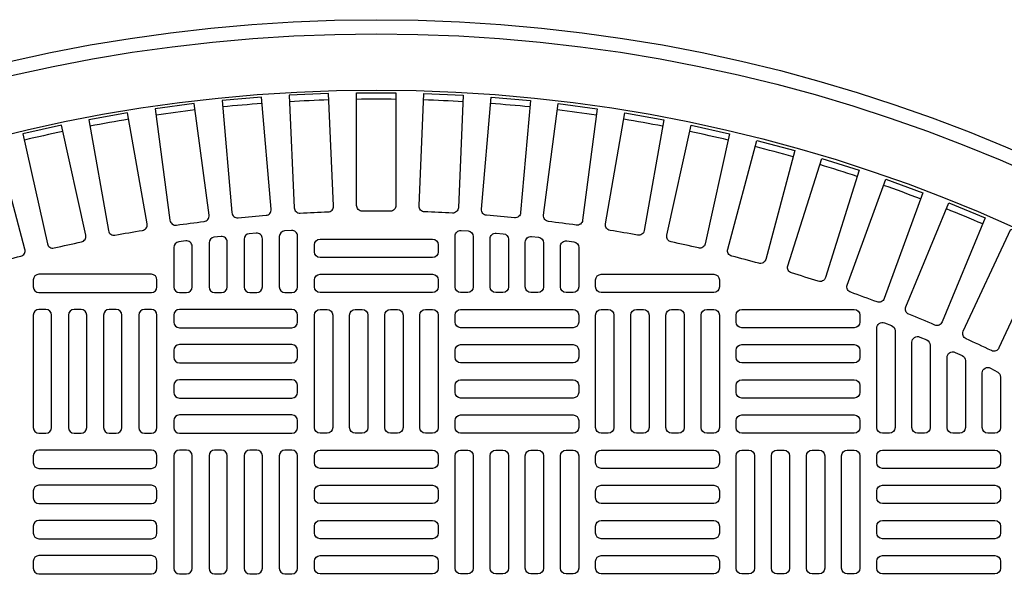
# Model space of a CAD drawing. Extents: x -169 to 6736, y -208 to 3022.
# Tile 77 of 256: x 254 to 268, y 979 to 987. Entities that reach past the tile are written whole.
import ezdxf

# ---------------------------------------------------------------- set-up
doc = ezdxf.new("R2010")
doc.units = 0
doc.header["$MEASUREMENT"] = 0
doc.layers.add('TANK-MANHOLE-COVER-40', color=2, linetype='CONTINUOUS')
doc.layers.add('TANK-MANHOLE-COVER-HATCH-40', color=252, linetype='CONTINUOUS')

msp = doc.modelspace()

# ---------------------------------------------------------------- linework, layer by layer
at = {"layer": 'TANK-MANHOLE-COVER-40', "color": 4, "linetype": 'Continuous'}
msp.add_circle((258.76906, 964.04846), 22.63902, dxfattribs=at)
at = {"layer": 'TANK-MANHOLE-COVER-40', "color": 1, "linetype": 'Continuous'}
msp.add_circle((258.76906, 964.04846), 22.44094, dxfattribs=at)
at = {"layer": 'TANK-MANHOLE-COVER-40', "color": 2, "linetype": 'Continuous'}
msp.add_circle((258.76906, 964.04846), 21.65354, dxfattribs=at)
at = {"layer": 'TANK-MANHOLE-COVER-HATCH-40', "linetype": 'Continuous'}
for points in [[(257.70254, 983.98058, -0.00491171), (258.09432, 983.99768, 0.41709369), (258.17033, 984.07981), (258.10159, 985.65408), (257.55094, 985.63004), (257.61967, 984.05577, 0.41709369), (257.70254, 983.98058)], [(258.96514, 984.00813, 0.00491171), (258.57299, 984.00813, -0.41709369), (258.49347, 984.08686), (258.49347, 985.66263), (259.04465, 985.66263), (259.04465, 984.08686, -0.41709369), (258.96514, 984.00813)], [(259.83558, 983.98058, 0.00491171), (259.4438, 983.99768, -0.41709369), (259.3678, 984.07981), (259.43653, 985.65408), (259.98719, 985.63004), (259.91845, 984.05577, -0.41709369), (259.83558, 983.98058)], [(255.9694, 983.81178, -0.00491171), (256.3582, 983.86296, 0.41709369), (256.42676, 983.9514), (256.22108, 985.51369), (255.67461, 985.44175), (255.88029, 983.87946, 0.41709369), (255.9694, 983.81178)], [(256.83413, 983.91509, -0.00491171), (257.22479, 983.94926, 0.41709369), (257.29714, 984.03463), (257.1598, 985.60441), (256.61072, 985.55637), (256.74806, 983.98659, 0.41709369), (256.83413, 983.91509)], [(260.70399, 983.91509, 0.00491171), (260.31333, 983.94926, -0.41709369), (260.24098, 984.03463), (260.37832, 985.60441), (260.9274, 985.55637), (260.79007, 983.98659, -0.41709369), (260.70399, 983.91509)], [(261.56872, 983.81178, 0.00491171), (261.17992, 983.86296, -0.41709369), (261.11137, 983.9514), (261.31705, 985.51369), (261.86351, 985.44175), (261.65783, 983.87946, -0.41709369), (261.56872, 983.81178)], [(255.11, 983.67085, -0.00491171), (255.4962, 983.73894, 0.41709369), (255.56083, 983.83029), (255.2872, 985.38212), (254.7444, 985.28641), (255.01803, 983.73458, 0.41709369), (255.11, 983.67085)], [(262.42812, 983.67085, 0.00491171), (262.04192, 983.73894, -0.41709369), (261.97729, 983.83029), (262.25092, 985.38212), (262.79373, 985.28641), (262.5201, 983.73458, -0.41709369), (262.42812, 983.67085)], [(254.25757, 983.49257, -0.00491171), (254.64043, 983.57744, 0.41709369), (254.70102, 983.67152), (254.35996, 985.20994), (253.82184, 985.09064), (254.1629, 983.55223, 0.41709369), (254.25757, 983.49257)], [(263.28055, 983.49257, 0.00491171), (262.8977, 983.57744, -0.41709369), (262.83711, 983.67152), (263.17817, 985.20994), (263.71628, 985.09064), (263.37522, 983.55223, -0.41709369), (263.28055, 983.49257)], [(253.41372, 983.27727, -0.00491171), (253.79252, 983.37877, 0.41709369), (253.84894, 983.4754), (253.4411, 984.99748), (252.9087, 984.85482), (253.31654, 983.33274, 0.41709369), (253.41372, 983.27727)], [(264.1244, 983.27727, 0.00491171), (263.74561, 983.37877, -0.41709369), (263.68918, 983.4754), (264.09702, 984.99748), (264.62942, 984.85482), (264.22158, 983.33274, -0.41709369), (264.1244, 983.27727)], [(264.95805, 983.02537, 0.00491171), (264.58405, 983.1433, -0.41709369), (264.53189, 983.2423), (265.00573, 984.74514), (265.5314, 984.57939), (265.05756, 983.07655, -0.41709369), (264.95805, 983.02537)], [(265.77992, 982.73735, 0.00491171), (265.41142, 982.87148, -0.41709369), (265.36363, 982.97266), (265.90257, 984.4534), (266.42052, 984.26488), (265.88157, 982.78414, -0.41709369), (265.77992, 982.73735)], [(266.58845, 982.41375, 0.00491171), (266.22614, 982.56382, -0.41709369), (266.18281, 982.667), (266.78584, 984.12282), (267.29506, 983.91189), (266.69204, 982.45607, -0.41709369), (266.58845, 982.41375)], [(267.38209, 982.0552, 0.00491171), (267.02668, 982.22093, -0.41709369), (266.98789, 982.32589), (267.65384, 983.75402), (268.15338, 983.52109), (267.48743, 982.09295, -0.41709369), (267.38209, 982.0552)]]:
    msp.add_lwpolyline(points, format="xyb", dxfattribs=at)
for points in [[(257.09583, 982.86736, 0.41421356), (257.17457, 982.9461), (257.17457, 983.62237, 0.44006189), (257.08896, 983.70081), (256.99053, 983.69218, 0.3888292), (256.91867, 983.61374), (256.91867, 982.9461), (256.91867, 982.9461, 0.41421356), (256.99741, 982.86736), (257.09583, 982.86736)], [(257.58796, 982.86736, 0.41421356), (257.6667, 982.9461), (257.6667, 983.65823, 0.43261554), (257.58305, 983.73681), (257.48462, 983.73066, 0.39604796), (257.41079, 983.65208), (257.41079, 982.9461), (257.41079, 982.9461, 0.41421356), (257.48953, 982.86736), (257.58796, 982.86736)], [(259.95016, 982.86736, -0.41421356), (259.87142, 982.9461), (259.87142, 983.65823, -0.43261554), (259.95508, 983.73681), (260.0535, 983.73066, -0.39604796), (260.12733, 983.65208), (260.12733, 982.9461), (260.12733, 982.9461, -0.41421356), (260.04859, 982.86736), (259.95016, 982.86736)], [(260.44229, 982.86736, -0.41421356), (260.36355, 982.9461), (260.36355, 983.62237, -0.44006189), (260.44917, 983.70081), (260.54759, 983.69218, -0.3888292), (260.61946, 983.61374), (260.61946, 982.9461), (260.61946, 982.9461, -0.41421356), (260.54072, 982.86736), (260.44229, 982.86736)], [(256.11158, 982.86736, 0.41421356), (256.19032, 982.9461), (256.19032, 983.51317, 0.45513358), (256.10078, 983.59117), (256.00235, 983.57753, 0.37444426), (255.93442, 983.49954), (255.93442, 982.9461), (255.93442, 982.9461, 0.41421356), (256.01316, 982.86736), (256.11158, 982.86736)], [(256.60371, 982.86736, 0.41421356), (256.68245, 982.9461), (256.68245, 983.57405, 0.44756586), (256.59487, 983.65229), (256.49644, 983.64117, 0.38162971), (256.42654, 983.56293), (256.42654, 982.9461), (256.42654, 982.9461, 0.41421356), (256.50528, 982.86736), (256.60371, 982.86736)], [(257.90292, 983.53665, -0.41421356), (257.98166, 983.61539), (259.55646, 983.61539, -0.41421356), (259.6352, 983.53665), (259.6352, 983.43823, -0.41421356), (259.55646, 983.35948), (257.98166, 983.35948, -0.41421356), (257.90292, 983.43823)], [(260.93442, 982.86736, -0.41421356), (260.85568, 982.9461), (260.85568, 983.57405, -0.44756586), (260.94326, 983.65229), (261.04168, 983.64117, -0.38162971), (261.11158, 983.56293), (261.11158, 982.9461), (261.11158, 982.9461, -0.41421356), (261.03284, 982.86736), (260.93442, 982.86736)], [(261.42654, 982.86736, -0.41421356), (261.3478, 982.9461), (261.3478, 983.51317, -0.45513358), (261.43735, 983.59117), (261.53577, 983.57753, -0.37444426), (261.60371, 983.49954), (261.60371, 982.9461), (261.60371, 982.9461, -0.41421356), (261.52497, 982.86736), (261.42654, 982.86736)], [(255.6982, 983.04452, 0.41421356), (255.61946, 983.12326), (254.04465, 983.12326, 0.41421356), (253.96591, 983.04452), (253.96591, 982.9461, 0.41421356), (254.04465, 982.86736), (255.61946, 982.86736, 0.41421356), (255.6982, 982.9461)], [(257.90292, 983.04452, -0.41421356), (257.98166, 983.12326), (259.55646, 983.12326, -0.41421356), (259.6352, 983.04452), (259.6352, 982.9461, -0.41421356), (259.55646, 982.86736), (257.98166, 982.86736, -0.41421356), (257.90292, 982.9461)], [(261.83993, 983.04452, -0.41421356), (261.91867, 983.12326), (263.49347, 983.12326, -0.41421356), (263.57221, 983.04452), (263.57221, 982.9461, -0.41421356), (263.49347, 982.86736), (261.91867, 982.86736, -0.41421356), (261.83993, 982.9461)], [(265.85568, 980.89886, -0.41421356), (265.77694, 980.9776), (265.77694, 982.37096, -0.52729524), (265.88416, 982.44437), (265.98259, 982.40617, -0.30950451), (266.03284, 982.33276), (266.03284, 980.9776), (266.03284, 980.9776, -0.41421356), (265.9541, 980.89886), (265.85568, 980.89886)], [(266.3478, 980.89886, -0.41421356), (266.26906, 980.9776), (266.26906, 982.17293, -0.53592322), (266.37825, 982.24554), (266.47668, 982.20426, -0.30214843), (266.52497, 982.13165), (266.52497, 980.9776), (266.52497, 980.9776, -0.41421356), (266.44623, 980.89886), (266.3478, 980.89886)], [(266.83993, 980.89886, -0.41421356), (266.76119, 980.9776), (266.76119, 981.95919, -0.54471323), (266.87234, 982.03095), (266.97077, 981.98648, -0.2947387), (267.01709, 981.91473), (267.01709, 980.9776), (267.01709, 980.9776, -0.41421356), (266.93835, 980.89886), (266.83993, 980.89886)], [(267.50922, 981.68525), (267.50922, 980.9776), (267.50922, 980.9776, -0.41421356), (267.43048, 980.89886), (267.33205, 980.89886), (267.33205, 980.89886, -0.41421356), (267.25331, 980.9776), (267.25331, 981.74208, -0.57735027), (267.37142, 981.81027), (267.46985, 981.75344, -0.26794919)]]:
    msp.add_lwpolyline(points, format="xyb", close=True, dxfattribs=at)
at = {"layer": 'TANK-MANHOLE-COVER-HATCH-40', "linetype": 'Continuous', "flags": 128}
for points in [[(254.14308, 980.89886, 0.41421356), (254.22182, 980.9776), (254.22182, 982.5524, 0.41421356), (254.14308, 982.63114), (254.04465, 982.63114, 0.41421356), (253.96591, 982.5524), (253.96591, 980.9776, 0.41421356), (254.04465, 980.89886)], [(254.6352, 980.89886, 0.41421356), (254.71394, 980.9776), (254.71394, 982.5524, 0.41421356), (254.6352, 982.63114), (254.53678, 982.63114, 0.41421356), (254.45804, 982.5524), (254.45804, 980.9776, 0.41421356), (254.53678, 980.89886)], [(255.12733, 980.89886, 0.41421356), (255.20607, 980.9776), (255.20607, 982.5524, 0.41421356), (255.12733, 982.63114), (255.0289, 982.63114, 0.41421356), (254.95016, 982.5524), (254.95016, 980.9776, 0.41421356), (255.0289, 980.89886)], [(255.61946, 980.89886, 0.41421356), (255.6982, 980.9776), (255.6982, 982.5524, 0.41421356), (255.61946, 982.63114), (255.52103, 982.63114, 0.41421356), (255.44229, 982.5524), (255.44229, 980.9776, 0.41421356), (255.52103, 980.89886)], [(255.93442, 982.45397, 0.41421356), (256.01316, 982.37523), (257.58796, 982.37523, 0.41421356), (257.6667, 982.45397), (257.6667, 982.5524, 0.41421356), (257.58796, 982.63114), (256.01316, 982.63114, 0.41421356), (255.93442, 982.5524)], [(257.98166, 980.89886, -0.41421356), (257.90292, 980.9776), (257.90292, 982.5524, -0.41421356), (257.98166, 982.63114), (258.08009, 982.63114, -0.41421356), (258.15883, 982.5524), (258.15883, 980.9776, -0.41421356), (258.08009, 980.89886)], [(258.47379, 980.89886, -0.41421356), (258.39505, 980.9776), (258.39505, 982.5524, -0.41421356), (258.47379, 982.63114), (258.57221, 982.63114, -0.41421356), (258.65095, 982.5524), (258.65095, 980.9776, -0.41421356), (258.57221, 980.89886)], [(258.96591, 980.89886, -0.41421356), (258.88717, 980.9776), (258.88717, 982.5524, -0.41421356), (258.96591, 982.63114), (259.06434, 982.63114, -0.41421356), (259.14308, 982.5524), (259.14308, 980.9776, -0.41421356), (259.06434, 980.89886)], [(259.45804, 980.89886, -0.41421356), (259.3793, 980.9776), (259.3793, 982.5524, -0.41421356), (259.45804, 982.63114), (259.55646, 982.63114, -0.41421356), (259.6352, 982.5524), (259.6352, 980.9776, -0.41421356), (259.55646, 980.89886)], [(261.60371, 982.45397, -0.41421356), (261.52497, 982.37523), (259.95016, 982.37523, -0.41421356), (259.87142, 982.45397), (259.87142, 982.5524, -0.41421356), (259.95016, 982.63114), (261.52497, 982.63114, -0.41421356), (261.60371, 982.5524)], [(261.91867, 980.89886, -0.41421356), (261.83993, 980.9776), (261.83993, 982.5524, -0.41421356), (261.91867, 982.63114), (262.01709, 982.63114, -0.41421356), (262.09583, 982.5524), (262.09583, 980.9776, -0.41421356), (262.01709, 980.89886)], [(262.41079, 980.89886, -0.41421356), (262.33205, 980.9776), (262.33205, 982.5524, -0.41421356), (262.41079, 982.63114), (262.50922, 982.63114, -0.41421356), (262.58796, 982.5524), (262.58796, 980.9776, -0.41421356), (262.50922, 980.89886)], [(262.90292, 980.89886, -0.41421356), (262.82418, 980.9776), (262.82418, 982.5524, -0.41421356), (262.90292, 982.63114), (263.00135, 982.63114, -0.41421356), (263.08009, 982.5524), (263.08009, 980.9776, -0.41421356), (263.00135, 980.89886)], [(263.39505, 980.89886, -0.41421356), (263.31631, 980.9776), (263.31631, 982.5524, -0.41421356), (263.39505, 982.63114), (263.49347, 982.63114, -0.41421356), (263.57221, 982.5524), (263.57221, 980.9776, -0.41421356), (263.49347, 980.89886)], [(265.54072, 982.45397, -0.41421356), (265.46198, 982.37523), (263.88717, 982.37523, -0.41421356), (263.80843, 982.45397), (263.80843, 982.5524, -0.41421356), (263.88717, 982.63114), (265.46198, 982.63114, -0.41421356), (265.54072, 982.5524)], [(255.93442, 981.96185, 0.41421356), (256.01316, 981.88311), (257.58796, 981.88311, 0.41421356), (257.6667, 981.96185), (257.6667, 982.06027, 0.41421356), (257.58796, 982.13901), (256.01316, 982.13901, 0.41421356), (255.93442, 982.06027)], [(261.60371, 981.96185, -0.41421356), (261.52497, 981.88311), (259.95016, 981.88311, -0.41421356), (259.87142, 981.96185), (259.87142, 982.06027, -0.41421356), (259.95016, 982.13901), (261.52497, 982.13901, -0.41421356), (261.60371, 982.06027)], [(265.54072, 981.96185, -0.41421356), (265.46198, 981.88311), (263.88717, 981.88311, -0.41421356), (263.80843, 981.96185), (263.80843, 982.06027, -0.41421356), (263.88717, 982.13901), (265.46198, 982.13901, -0.41421356), (265.54072, 982.06027)], [(255.93442, 981.46972, 0.41421356), (256.01316, 981.39098), (257.58796, 981.39098, 0.41421356), (257.6667, 981.46972), (257.6667, 981.56815, 0.41421356), (257.58796, 981.64689), (256.01316, 981.64689, 0.41421356), (255.93442, 981.56815)], [(261.60371, 981.46972, -0.41421356), (261.52497, 981.39098), (259.95016, 981.39098, -0.41421356), (259.87142, 981.46972), (259.87142, 981.56815, -0.41421356), (259.95016, 981.64689), (261.52497, 981.64689, -0.41421356), (261.60371, 981.56815)], [(265.54072, 981.46972, -0.41421356), (265.46198, 981.39098), (263.88717, 981.39098, -0.41421356), (263.80843, 981.46972), (263.80843, 981.56815, -0.41421356), (263.88717, 981.64689), (265.46198, 981.64689, -0.41421356), (265.54072, 981.56815)], [(255.93442, 980.9776, 0.41421356), (256.01316, 980.89886), (257.58796, 980.89886, 0.41421356), (257.6667, 980.9776), (257.6667, 981.07602, 0.41421356), (257.58796, 981.15476), (256.01316, 981.15476, 0.41421356), (255.93442, 981.07602)], [(261.60371, 980.9776, -0.41421356), (261.52497, 980.89886), (259.95016, 980.89886, -0.41421356), (259.87142, 980.9776), (259.87142, 981.07602, -0.41421356), (259.95016, 981.15476), (261.52497, 981.15476, -0.41421356), (261.60371, 981.07602)], [(265.54072, 980.9776, -0.41421356), (265.46198, 980.89886), (263.88717, 980.89886, -0.41421356), (263.80843, 980.9776), (263.80843, 981.07602, -0.41421356), (263.88717, 981.15476), (265.46198, 981.15476, -0.41421356), (265.54072, 981.07602)], [(255.6982, 980.58389, 0.41421356), (255.61946, 980.66263), (254.04465, 980.66263, 0.41421356), (253.96591, 980.58389), (253.96591, 980.48547, 0.41421356), (254.04465, 980.40673), (255.61946, 980.40673, 0.41421356), (255.6982, 980.48547)], [(256.11158, 978.93035, 0.41421356), (256.19032, 979.00909), (256.19032, 980.58389, 0.41421356), (256.11158, 980.66263), (256.01316, 980.66263, 0.41421356), (255.93442, 980.58389), (255.93442, 979.00909, 0.41421356), (256.01316, 978.93035)], [(256.60371, 978.93035, 0.41421356), (256.68245, 979.00909), (256.68245, 980.58389, 0.41421356), (256.60371, 980.66263), (256.50528, 980.66263, 0.41421356), (256.42654, 980.58389), (256.42654, 979.00909, 0.41421356), (256.50528, 978.93035)], [(257.09583, 978.93035, 0.41421356), (257.17457, 979.00909), (257.17457, 980.58389, 0.41421356), (257.09583, 980.66263), (256.99741, 980.66263, 0.41421356), (256.91867, 980.58389), (256.91867, 979.00909, 0.41421356), (256.99741, 978.93035)], [(257.58796, 978.93035, 0.41421356), (257.6667, 979.00909), (257.6667, 980.58389, 0.41421356), (257.58796, 980.66263), (257.48953, 980.66263, 0.41421356), (257.41079, 980.58389), (257.41079, 979.00909, 0.41421356), (257.48953, 978.93035)], [(257.90292, 980.58389, -0.41421356), (257.98166, 980.66263), (259.55646, 980.66263, -0.41421356), (259.6352, 980.58389), (259.6352, 980.48547, -0.41421356), (259.55646, 980.40673), (257.98166, 980.40673, -0.41421356), (257.90292, 980.48547)], [(259.95016, 978.93035, -0.41421356), (259.87142, 979.00909), (259.87142, 980.58389, -0.41421356), (259.95016, 980.66263), (260.04859, 980.66263, -0.41421356), (260.12733, 980.58389), (260.12733, 979.00909, -0.41421356), (260.04859, 978.93035)], [(260.44229, 978.93035, -0.41421356), (260.36355, 979.00909), (260.36355, 980.58389, -0.41421356), (260.44229, 980.66263), (260.54072, 980.66263, -0.41421356), (260.61946, 980.58389), (260.61946, 979.00909, -0.41421356), (260.54072, 978.93035)], [(260.93442, 978.93035, -0.41421356), (260.85568, 979.00909), (260.85568, 980.58389, -0.41421356), (260.93442, 980.66263), (261.03284, 980.66263, -0.41421356), (261.11158, 980.58389), (261.11158, 979.00909, -0.41421356), (261.03284, 978.93035)], [(261.42654, 978.93035, -0.41421356), (261.3478, 979.00909), (261.3478, 980.58389, -0.41421356), (261.42654, 980.66263), (261.52497, 980.66263, -0.41421356), (261.60371, 980.58389), (261.60371, 979.00909, -0.41421356), (261.52497, 978.93035)], [(261.83993, 980.58389, -0.41421356), (261.91867, 980.66263), (263.49347, 980.66263, -0.41421356), (263.57221, 980.58389), (263.57221, 980.48547, -0.41421356), (263.49347, 980.40673), (261.91867, 980.40673, -0.41421356), (261.83993, 980.48547)], [(263.88717, 978.93035, -0.41421356), (263.80843, 979.00909), (263.80843, 980.58389, -0.41421356), (263.88717, 980.66263), (263.9856, 980.66263, -0.41421356), (264.06434, 980.58389), (264.06434, 979.00909, -0.41421356), (263.9856, 978.93035)], [(264.3793, 978.93035, -0.41421356), (264.30056, 979.00909), (264.30056, 980.58389, -0.41421356), (264.3793, 980.66263), (264.47772, 980.66263, -0.41421356), (264.55646, 980.58389), (264.55646, 979.00909, -0.41421356), (264.47772, 978.93035)], [(264.87142, 978.93035, -0.41421356), (264.79268, 979.00909), (264.79268, 980.58389, -0.41421356), (264.87142, 980.66263), (264.96985, 980.66263, -0.41421356), (265.04859, 980.58389), (265.04859, 979.00909, -0.41421356), (264.96985, 978.93035)], [(265.36355, 978.93035, -0.41421356), (265.28481, 979.00909), (265.28481, 980.58389, -0.41421356), (265.36355, 980.66263), (265.46198, 980.66263, -0.41421356), (265.54072, 980.58389), (265.54072, 979.00909, -0.41421356), (265.46198, 978.93035)], [(265.77694, 980.58389, -0.41421356), (265.85568, 980.66263), (267.43048, 980.66263, -0.41421356), (267.50922, 980.58389), (267.50922, 980.48547, -0.41421356), (267.43048, 980.40673), (265.85568, 980.40673, -0.41421356), (265.77694, 980.48547)], [(255.6982, 980.09177, 0.41421356), (255.61946, 980.17051), (254.04465, 980.17051, 0.41421356), (253.96591, 980.09177), (253.96591, 979.99334, 0.41421356), (254.04465, 979.9146), (255.61946, 979.9146, 0.41421356), (255.6982, 979.99334)], [(257.90292, 980.09177, -0.41421356), (257.98166, 980.17051), (259.55646, 980.17051, -0.41421356), (259.6352, 980.09177), (259.6352, 979.99334, -0.41421356), (259.55646, 979.9146), (257.98166, 979.9146, -0.41421356), (257.90292, 979.99334)], [(261.83993, 980.09177, -0.41421356), (261.91867, 980.17051), (263.49347, 980.17051, -0.41421356), (263.57221, 980.09177), (263.57221, 979.99334, -0.41421356), (263.49347, 979.9146), (261.91867, 979.9146, -0.41421356), (261.83993, 979.99334)], [(265.77694, 980.09177, -0.41421356), (265.85568, 980.17051), (267.43048, 980.17051, -0.41421356), (267.50922, 980.09177), (267.50922, 979.99334, -0.41421356), (267.43048, 979.9146), (265.85568, 979.9146, -0.41421356), (265.77694, 979.99334)], [(255.6982, 979.59964, 0.41421356), (255.61946, 979.67838), (254.04465, 979.67838, 0.41421356), (253.96591, 979.59964), (253.96591, 979.50122, 0.41421356), (254.04465, 979.42248), (255.61946, 979.42248, 0.41421356), (255.6982, 979.50122)], [(257.90292, 979.59964, -0.41421356), (257.98166, 979.67838), (259.55646, 979.67838, -0.41421356), (259.6352, 979.59964), (259.6352, 979.50122, -0.41421356), (259.55646, 979.42248), (257.98166, 979.42248, -0.41421356), (257.90292, 979.50122)], [(261.83993, 979.59964, -0.41421356), (261.91867, 979.67838), (263.49347, 979.67838, -0.41421356), (263.57221, 979.59964), (263.57221, 979.50122, -0.41421356), (263.49347, 979.42248), (261.91867, 979.42248, -0.41421356), (261.83993, 979.50122)], [(265.77694, 979.59964, -0.41421356), (265.85568, 979.67838), (267.43048, 979.67838, -0.41421356), (267.50922, 979.59964), (267.50922, 979.50122, -0.41421356), (267.43048, 979.42248), (265.85568, 979.42248, -0.41421356), (265.77694, 979.50122)], [(255.6982, 979.10752, 0.41421356), (255.61946, 979.18626), (254.04465, 979.18626, 0.41421356), (253.96591, 979.10752), (253.96591, 979.00909, 0.41421356), (254.04465, 978.93035), (255.61946, 978.93035, 0.41421356), (255.6982, 979.00909)], [(257.90292, 979.10752, -0.41421356), (257.98166, 979.18626), (259.55646, 979.18626, -0.41421356), (259.6352, 979.10752), (259.6352, 979.00909, -0.41421356), (259.55646, 978.93035), (257.98166, 978.93035, -0.41421356), (257.90292, 979.00909)], [(261.83993, 979.10752, -0.41421356), (261.91867, 979.18626), (263.49347, 979.18626, -0.41421356), (263.57221, 979.10752), (263.57221, 979.00909, -0.41421356), (263.49347, 978.93035), (261.91867, 978.93035, -0.41421356), (261.83993, 979.00909)], [(265.77694, 979.10752, -0.41421356), (265.85568, 979.18626), (267.43048, 979.18626, -0.41421356), (267.50922, 979.10752), (267.50922, 979.00909, -0.41421356), (267.43048, 978.93035), (265.85568, 978.93035, -0.41421356), (265.77694, 979.00909)]]:
    msp.add_lwpolyline(points, format="xyb", close=True, dxfattribs=at)
at = {"layer": 'TANK-MANHOLE-COVER-HATCH-40', "linetype": 'Continuous'}
for start, end in [(94.266426, 95.733574), (91.766426, 93.233574), (89.266426, 90.733574), (86.766426, 88.233574), (84.266426, 85.733574), (96.766426, 98.233574), (81.766426, 83.233574), (99.266426, 100.733574), (79.266426, 80.733574), (101.766426, 103.233574), (76.766426, 78.233574), (74.266426, 75.733574), (71.766426, 73.233574), (69.266426, 70.733574), (66.766426, 68.233574)]:
    msp.add_arc((258.76906, 964.04846), 21.52559, start, end, dxfattribs=at)

doc.saveas('drawing.dxf')
